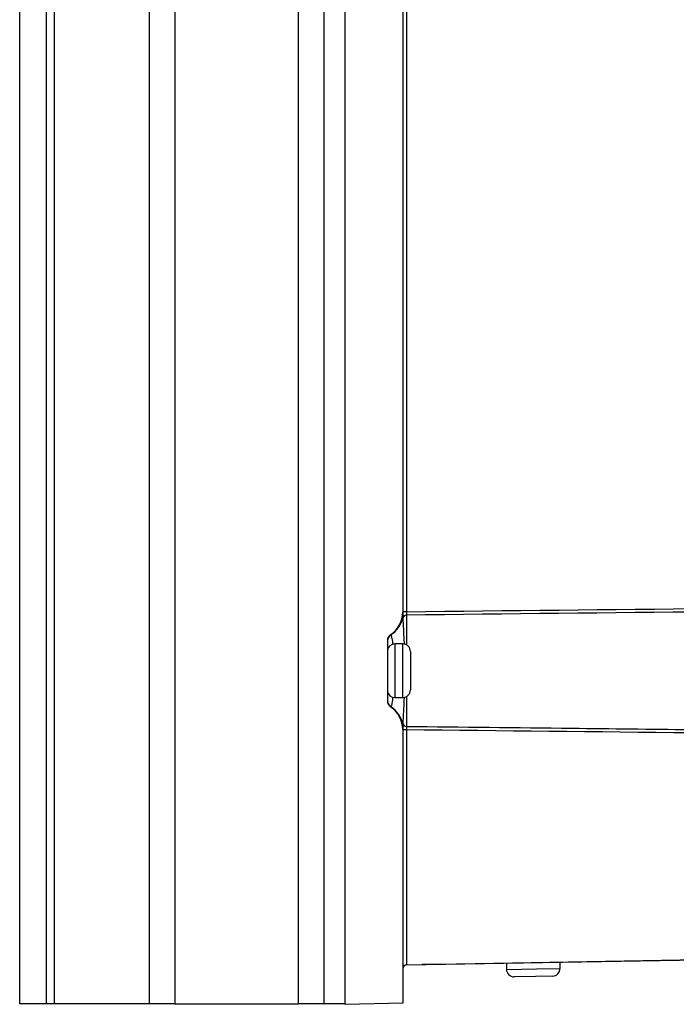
# Model space of a CAD drawing. Header units: millimetres. Extents: x 15440 to 16420, y 10217 to 11288.
# Tile 2 of 58: x 15679 to 15765, y 10616 to 10745. Entities that reach past the tile are written whole.
import ezdxf

# ---------------------------------------------------------------- set-up
doc = ezdxf.new("R2010")
doc.units = ezdxf.units.MM

msp = doc.modelspace()

# ---------------------------------------------------------------- linework, layer by layer
at = {"color": 7, "linetype": 'Continuous', "lineweight": 25}
for p, q in [((15679.22, 10616.11), (15679.22, 10873.11)), ((15682.72, 10616.11), (15682.72, 10873.11)), ((15683.72, 10873.11), (15683.72, 10616.11)), ((15696.18, 10616.11), (15696.18, 10873.11)), ((15699.47, 10873.11), (15699.47, 10616.11)), ((15715.62, 10616.11), (15715.62, 10873.11)), ((15718.91, 10873.11), (15718.91, 10616.11)), ((15721.72, 10616.06), (15721.72, 10873.15)), ((15729.22, 10821.96), (15729.22, 10667.25)), ((15729.71, 10821.9), (15729.71, 10667.32)), ((15729.71, 10667.32), (15729.22, 10667.32)), ((15729.71, 10666.87), (15729.71, 10662.98)), ((15727.22, 10663.51), (15727.22, 10655.7)), ((15729.22, 10663.11), (15728.21, 10663.11)), ((15728.21, 10663.11), (15728.21, 10656.11)), ((15729.22, 10660.04), (15729.22, 10663.11)), ((15730.22, 10662.11), (15730.22, 10659.91)), ((15729.22, 10656.11), (15729.22, 10660.04)), ((15730.22, 10659.91), (15730.22, 10657.11)), ((15728.21, 10656.11), (15729.22, 10656.11)), ((15729.71, 10656.24), (15729.71, 10652.35)), ((15729.22, 10651.96), (15729.22, 10616.2)), ((15729.71, 10651.9), (15729.22, 10651.9)), ((15729.71, 10651.9), (15729.71, 10621.2)), ((15729.71, 10621.2), (15793.77, 10622.32)), ((15793.77, 10622.32), (15736.24, 10621.32)), ((15731.73, 10621.24), (15731.74, 10621.24)), ((15736.24, 10621.32), (15731.74, 10621.24)), ((15736.24, 10621.32), (15736.24, 10621.32)), ((15742.75, 10621.43), (15742.76, 10620.63)), ((15742.76, 10620.63), (15746.69, 10620.7)), ((15746.69, 10620.7), (15749.76, 10620.75)), ((15749.76, 10620.75), (15749.75, 10621.55)), ((15746.58, 10619.7), (15743.78, 10619.65)), ((15748.78, 10619.74), (15746.58, 10619.7)), ((15682.72, 10616.11), (15679.22, 10616.11)), ((15683.72, 10616.11), (15682.72, 10616.11)), ((15696.18, 10616.11), (15683.72, 10616.11)), ((15699.47, 10616.11), (15696.18, 10616.11)), ((15699.47, 10616.11), (15715.62, 10616.11)), ((15718.91, 10616.11), (15715.62, 10616.11)), ((15721.72, 10616.11), (15718.91, 10616.11)), ((15729.22, 10616.2), (15721.72, 10616.06))]:
    msp.add_line(p, q, dxfattribs=at)
for centre, radius, start, end in [((15725.72, 10667.25), 3.5, 303.749, 0), ((15729.7, 10666.37), 0.492, 89.1442, 162.5243), ((15725.81, 10667.29), 3.51, 302.4103, 347.3058), ((15728.22, 10663.51), 1, 123.749, 180), ((15728.22, 10663.48), 0.995, 121.8003, 179.9557), ((15728.21, 10662.11), 1, 90, 171.8904), ((15729.22, 10662.11), 1, 0, 90), ((15728.21, 10657.11), 1, 188.1096, 270), ((15729.22, 10657.11), 1, 270, 0), ((15728.22, 10655.73), 0.995, 180.0443, 238.1997), ((15728.22, 10655.7), 1, 180, 236.251), ((15725.72, 10651.96), 3.5, 0, 56.251), ((15725.81, 10651.92), 3.51, 12.6942, 57.5897), ((15729.7, 10652.84), 0.492, 197.4757, 270.8558), ((15729.72, 10620.7), 0.5, 91, 180), ((15743.76, 10620.65), 1, 181, 271), ((15748.76, 10620.74), 1, 271, 1)]:
    msp.add_arc(centre, radius, start, end, dxfattribs=at)
for points in [[(15729.71, 10667.32), (15756.26, 10667.61), (15782.8, 10667.89), (15809.35, 10668.16)], [(15809.19, 10667.73), (15782.7, 10667.45), (15756.2, 10667.17), (15729.71, 10666.87)], [(15804.11, 10651.11), (15779.31, 10651.36), (15754.51, 10651.62), (15729.71, 10651.9)]]:
    msp.add_open_spline(points, degree=3, dxfattribs=at)
for points, knots in [([(15729.22, 10667.23), (15729.23, 10667.21), (15729.23, 10667.17), (15729.23, 10667.1), (15729.23, 10667.06), (15729.23, 10666.95), (15729.23, 10666.88), (15729.23, 10666.76), (15729.23, 10666.7), (15729.23, 10666.6), (15729.23, 10666.55), (15729.23, 10666.52)], [0, 0, 0, 0, 0.125, 0.125, 0.25, 0.25, 0.5, 0.5, 0.75, 0.75, 1, 1, 1, 1]), ([(15729.71, 10667.32), (15729.71, 10667.22), (15729.71, 10667.13), (15729.71, 10666.97), (15729.71, 10666.91), (15729.71, 10666.87)], [0, 0, 0, 0, 0.5, 0.5, 1, 1, 1, 1]), ([(15729.23, 10666.52), (15729.24, 10666.33), (15729.26, 10665.88), (15729.32, 10664.77), (15729.37, 10663.72), (15729.4, 10663.12), (15729.4, 10663.07)], [0, 0, 0, 0, 0.25904, 0.61699, 0.966225, 1, 1, 1, 1]), ([(15727.67, 10664.34), (15727.67, 10664.34), (15727.68, 10664.34), (15727.68, 10664.34), (15727.69, 10664.34), (15727.69, 10664.33), (15727.69, 10664.33), (15727.69, 10664.33)], [0, 0, 0, 0, 0.5, 0.5, 0.75, 0.75, 1, 1, 1, 1]), ([(15727.69, 10664.33), (15727.72, 10664.24), (15727.76, 10664.06), (15727.86, 10663.5), (15727.91, 10663.08), (15727.91, 10663.04)], [0, 0, 0, 0, 0.478784, 0.954953, 1, 1, 1, 1]), ([(15727.91, 10656.17), (15727.89, 10656.04), (15727.84, 10655.53), (15727.75, 10655.07), (15727.71, 10654.94), (15727.69, 10654.89)], [0, 0, 0, 0, 0.155999, 0.642331, 1, 1, 1, 1]), ([(15729.4, 10656.14), (15729.38, 10655.64), (15729.33, 10654.55), (15729.26, 10653.39), (15729.24, 10652.9), (15729.23, 10652.69)], [0, 0, 0, 0, 0.332694, 0.723765, 1, 1, 1, 1]), ([(15727.69, 10654.89), (15727.69, 10654.89), (15727.69, 10654.88), (15727.69, 10654.88), (15727.68, 10654.88), (15727.68, 10654.87), (15727.67, 10654.87), (15727.67, 10654.87)], [0, 0, 0, 0, 0.25, 0.25, 0.5, 0.5, 1, 1, 1, 1]), ([(15729.23, 10652.69), (15729.23, 10652.63), (15729.23, 10652.52), (15729.23, 10652.33), (15729.23, 10652.26), (15729.23, 10652.15), (15729.23, 10652.12), (15729.23, 10652.04), (15729.23, 10652), (15729.22, 10651.99)], [0, 0, 0, 0, 0.5, 0.5, 0.75, 0.75, 0.875, 0.875, 1, 1, 1, 1]), ([(15729.71, 10652.35), (15729.71, 10652.31), (15729.71, 10652.25), (15729.71, 10652.09), (15729.71, 10651.99), (15729.71, 10651.9)], [0, 0, 0, 0, 0.5, 0.5, 1, 1, 1, 1]), ([(15729.71, 10652.35), (15736.91, 10652.27), (15744.1, 10652.19), (15751.3, 10652.11), (15756.44, 10652.05), (15761.58, 10651.99), (15766.72, 10651.94), (15772.72, 10651.87), (15778.72, 10651.81), (15784.72, 10651.75), (15791.14, 10651.68), (15797.56, 10651.61), (15803.98, 10651.54)], [0.00049138, 0.00049138, 0.00049138, 0.00049138, 0.02207927, 0.02207927, 0.02207927, 0.0375117, 0.0375117, 0.0375117, 0.05550666, 0.05550666, 0.05550666, 0.07477436, 0.07477436, 0.07477436, 0.07477436])]:
    msp.add_open_spline(points, degree=3, knots=knots, dxfattribs=at)

doc.saveas('drawing.dxf')
